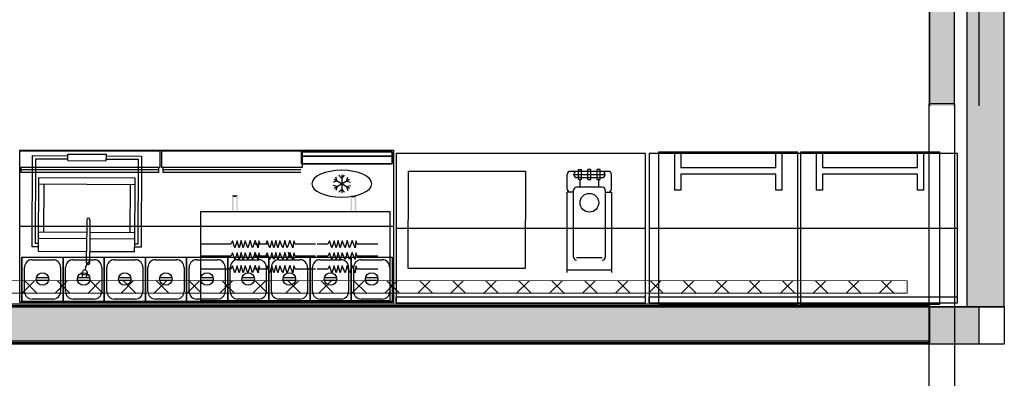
# Model space of a CAD drawing. Header units: millimetres. Extents: x -11575 to 52845, y -36266 to 23021.
# Tile 156 of 184: x 47404 to 51364, y 10964 to 12406. Entities that reach past the tile are written whole.
import ezdxf

# ---------------------------------------------------------------- set-up
doc = ezdxf.new("R2010")
doc.units = ezdxf.units.MM
doc.header["$MEASUREMENT"] = 0
doc.layers.add('GREY SCALE', color=9, linetype='Continuous', true_color=0x808080)
doc.layers.add('GREYSCALE', color=9, linetype='Continuous', lineweight=0, true_color=0x808080)
doc.layers.add('M-MEP-ELCT-TRUNKING', color=7, linetype='Continuous', lineweight=20, true_color=0x960000)

# ---------------------------------------------------------------- blocks, each defined once
blk = doc.blocks.new('FLOOR PLAN')
at = {"layer": 'GREYSCALE', "lineweight": -2, "ltscale": 0.25}
h = blk.add_hatch(color=0, dxfattribs=at)
h.dxf.hatch_style = 1
h.paths.add_polyline_path([(21261.6, 12139.4), (21261.6, 12059.8), (21363.4, 12059.8), (21363.2, 18155.1), (21261.3, 18155.1), (21261.6, 12213.1)])
h = blk.add_hatch(color=0, dxfattribs=at)
h.dxf.hatch_style = 1
h.paths.add_polyline_path([(21063, 12139.2), (21063, 12060.1), (21164.2, 12060.1), (21164.2, 18121.5), (21063, 18121.5), (21063, 12212.6)])
h = blk.add_hatch(color=0, dxfattribs=at)
h.dxf.hatch_style = 1
h.paths.add_polyline_path([(21363.6, 18078.2), (21213.3, 18078.2), (21213.3, 11251.6), (21363.6, 11251.6)])
h = blk.add_hatch(color=0, dxfattribs=at)
h.dxf.hatch_style = 1
h.paths.add_polyline_path([(13791.6, 11256.6), (13791.6, 11107.1), (21063, 11107.1), (21063, 11256.6)])
h = blk.add_hatch(color=0, dxfattribs=at)
h.dxf.hatch_style = 1
h.paths.add_polyline_path([(13949.6, 11251.6), (13949.6, 11101.2), (21261.6, 11101.5), (21261.6, 11251.8)])
at = {"layer": 'GREYSCALE', "color": 0, "lineweight": -2, "ltscale": 0.25}
for p, q in [((21163.6, 12069.1), (21163.6, 18149.4)), ((21363.4, 12059.8), (21363.2, 18155.1)), ((21164.2, 12060.1), (21164.2, 18121.5)), ((21062, 17995.4), (21062, 12069.1)), ((21261.3, 18000.7), (21261.6, 12059.8)), ((21063, 17968), (21063, 12060.1)), ((21062, 12069.1), (21163.6, 12069.1)), ((21062, 10002.1), (21062, 12069.1)), ((21163.6, 12069.1), (21163.6, 10002.1)), ((19920.8, 11868.5), (18918.3, 11868.5)), ((18918.3, 11868.5), (18918.3, 11267)), ((19920.8, 11267), (19920.8, 11868.5)), ((21175.3, 11868.5), (19935.3, 11868.5)), ((19935.3, 11868.5), (19935.3, 11267)), ((21175.3, 11267), (21175.3, 11868.5)), ((18918.3, 11567.7), (19920.8, 11567.7)), ((19935.3, 11567.7), (21175.3, 11567.7)), ((18918.3, 11267), (18918.3, 11292.1)), ((18918.3, 11292.1), (19920.8, 11292.1)), ((19935.3, 11267), (19935.3, 11292.1)), ((19935.3, 11292.1), (21175.3, 11292.1)), ((21363.6, 11251.6), (13751.8, 11251.6)), ((13751.8, 11251.6), (21363.9, 11251.6)), ((13767.9, 11263.2), (21062, 11263.2)), ((13791.6, 11256.6), (21063, 11256.6)), ((13949.6, 11251.6), (21261.6, 11251.8)), ((18918.3, 11267), (19920.8, 11267)), ((19935.3, 11267), (21175.3, 11267)), ((21062, 11263.2), (21062, 11113.2)), ((21063, 11256.6), (21063, 11107.1)), ((21261.6, 11251.8), (21261.6, 11101.5)), ((21363.9, 11251.6), (21363.9, 11101.2)), ((21363.9, 11101.2), (13751.8, 11101.2)), ((21062, 11113.2), (13767.9, 11113.2)), ((21063, 11107.1), (13791.6, 11107.1)), ((21261.6, 11101.5), (13949.6, 11101.2))]:
    blk.add_line(p, q, dxfattribs=at)
at = {"layer": 'GREYSCALE', "color": 0, "lineweight": -2}
for p, q in [((21213.3, 18078.2), (21213.3, 11251.6)), ((21363.6, 11251.6), (21363.6, 18078.2)), ((17404, 11269.2, -9425.1), (17404, 11880.7, -9425.1)), ((17404, 11880.7, -9425.1), (18907.6, 11880.7, -9425.1)), ((17453.6, 11493.2, -8585.1), (17455.4, 11859.7, -8585.1)), ((17455.4, 11859.7, -8585.1), (17596.8, 11859, -8585.1)), ((17466.6, 11506.1, -8585.1), (17468.3, 11846.7, -8585.1)), ((17468.3, 11846.7, -8585.1), (17596.7, 11846, -8585.1)), ((17596.7, 11839.6, -8585.1), (17596.8, 11859, -8585.1)), ((17596.8, 11859, -8585.1), (17596.8, 11865.4, -8585.1)), ((17596.8, 11865.4, -8585.1), (17752, 11864.7, -8585.1)), ((17751.9, 11838.8, -8585.1), (17752, 11858.2, -8585.1)), ((17752, 11858.2, -8585.1), (17752, 11864.7, -8585.1)), ((17752, 11858.2, -8585.1), (17893.4, 11857.5, -8585.1)), ((17752, 11858.2, -8585.1), (17893.4, 11857.5, -8585.1)), ((17752, 11845.3, -8585.1), (17880.4, 11844.6, -8585.1)), ((17880.4, 11844.6, -8585.1), (17878.7, 11504.1, -8585.1)), ((17893.4, 11857.5, -8585.1), (17891.6, 11491.1, -8585.1)), ((18907.6, 11880.7, -9425.1), (18907.6, 11269.2, -9425.1)), ((19973.6, 11873.3), (19973.6, 11262.2)), ((20533.7, 11873.3), (19973.6, 11873.3)), ((20037.2, 11873.3), (20037.2, 11720.5)), ((20062.7, 11873.3), (20062.7, 11809.6)), ((20444.6, 11809.6), (20444.6, 11873.3)), ((20470.1, 11720.5), (20470.1, 11873.3)), ((20533.7, 11262.2), (20533.7, 11873.3)), ((20544, 11873.3), (20544, 11262.2)), ((21104.1, 11873.3), (20544, 11873.3)), ((20607.6, 11873.3), (20607.6, 11720.5)), ((20633.1, 11873.3), (20633.1, 11809.6)), ((21015, 11809.6), (21015, 11873.3)), ((21040.5, 11720.5), (21040.5, 11873.3)), ((21104.1, 11262.2), (21104.1, 11873.3)), ((17596.7, 11839.6, -8585.1), (17751.9, 11838.8, -8585.1)), ((20444.6, 11809.6), (20062.7, 11809.6)), ((21015, 11809.6), (20633.1, 11809.6)), ((17479.5, 11493.1, -8585.1), (17480.9, 11771.6, -8585.1)), ((17480.9, 11771.6, -8585.1), (17867.1, 11769.7, -8585.1)), ((17867.1, 11769.7, -8585.1), (17865.7, 11491.2, -8585.1)), ((20444.6, 11784.2), (20062.7, 11784.2)), ((20062.7, 11784.2), (20062.7, 11720.5)), ((20444.6, 11720.5), (20444.6, 11784.2)), ((21015, 11784.2), (20633.1, 11784.2)), ((20633.1, 11784.2), (20633.1, 11720.5)), ((21015, 11720.5), (21015, 11784.2)), ((17480.8, 11745.7, -8585.1), (17866.9, 11743.8, -8585.1)), ((17500.8, 11745.6, -8585.1), (17499.9, 11551.4, -8585.1)), ((17847.3, 11743.9, -8585.1), (17846.4, 11549.7, -8585.1)), ((20062.7, 11720.5), (20037.2, 11720.5)), ((20470.1, 11720.5), (20444.6, 11720.5)), ((20633.1, 11720.5), (20607.6, 11720.5)), ((21040.5, 11720.5), (21015, 11720.5)), ((18894, 11633.2), (18130.2, 11633.2)), ((18130.2, 11633.2), (18130.2, 11276.8)), ((18894, 11276.8), (18894, 11633.2)), ((18907.6, 11575, -9425.1), (17404, 11575, -9425.1)), ((17673.3, 11601.9, -8585.1), (17672.6, 11473, -8585.1)), ((17686.2, 11601.8, -8585.1), (17685.6, 11472.9, -8585.1)), ((17672.9, 11524.7, -8585.1), (17479.7, 11525.6, -8585.1)), ((17673, 11550.6, -8585.1), (17479.8, 11551.5, -8585.1)), ((17866, 11549.6, -8585.1), (17686, 11550.5, -8585.1)), ((17479.5, 11493.1, -8585.1), (17453.6, 11493.2, -8585.1)), ((17479.6, 11506, -8585.1), (17466.6, 11506.1, -8585.1)), ((17479.4, 11473.9, -8585.1), (17479.5, 11493.1, -8585.1)), ((17865.9, 11523.7, -8585.1), (17685.8, 11524.6, -8585.1)), ((17865.6, 11472, -8585.1), (17865.7, 11491.2, -8585.1)), ((17891.6, 11491.1, -8585.1), (17865.7, 11491.2, -8585.1)), ((17878.7, 11504.1, -8585.1), (17865.8, 11504.1, -8585.1)), ((18252.5, 11503.1), (18130.2, 11503.1)), ((18259.2, 11516.2), (18252.5, 11503.1)), ((18269.1, 11488.6), (18259.2, 11516.2)), ((18278.2, 11516.2), (18269.1, 11488.6)), ((18286.2, 11488.6), (18278.2, 11516.2)), ((18293.8, 11517.6), (18286.2, 11488.6)), ((18301.8, 11488.6), (18293.8, 11517.6)), ((18310.4, 11516.2), (18301.8, 11488.6)), ((18321.7, 11488.6), (18310.4, 11516.2)), ((18330.2, 11517.6), (18321.7, 11488.6)), ((18340.1, 11488.6), (18330.2, 11517.6)), ((18350.7, 11517.6), (18340.1, 11488.6)), ((18392.3, 11503.1), (18349.3, 11503.1)), ((18362.9, 11488.6), (18350.7, 11517.6)), ((18365.8, 11516.2), (18362.9, 11488.6)), ((18371.1, 11503.1), (18365.8, 11516.2)), ((18399.6, 11503.1), (18371.1, 11503.1)), ((18399, 11516.2), (18392.3, 11503.1)), ((18409, 11488.6), (18399, 11516.2)), ((18418, 11516.2), (18409, 11488.6)), ((18426, 11488.6), (18418, 11516.2)), ((18433.7, 11517.6), (18426, 11488.6)), ((18441.6, 11488.6), (18433.7, 11517.6)), ((18450.2, 11516.2), (18441.6, 11488.6)), ((18461.5, 11488.6), (18450.2, 11516.2)), ((18470.1, 11517.6), (18461.5, 11488.6)), ((18480, 11488.6), (18470.1, 11517.6)), ((18490.5, 11517.6), (18480, 11488.6)), ((18502.7, 11488.6), (18490.5, 11517.6)), ((18505.6, 11516.2), (18502.7, 11488.6)), ((18510.9, 11503.1), (18505.6, 11516.2)), ((18593.3, 11503.1), (18510.9, 11503.1)), ((18643, 11503.1), (18599.9, 11503.1)), ((18649.6, 11516.2), (18643, 11503.1)), ((18659.6, 11488.6), (18649.6, 11516.2)), ((18668.6, 11516.2), (18659.6, 11488.6)), ((18676.6, 11488.6), (18668.6, 11516.2)), ((18684.3, 11517.6), (18676.6, 11488.6)), ((18692.2, 11488.6), (18684.3, 11517.6)), ((18700.8, 11516.2), (18692.2, 11488.6)), ((18712.1, 11488.6), (18700.8, 11516.2)), ((18720.7, 11517.6), (18712.1, 11488.6)), ((18730.6, 11488.6), (18720.7, 11517.6)), ((18741.1, 11517.6), (18730.6, 11488.6)), ((18753.3, 11488.6), (18741.1, 11517.6)), ((18756.2, 11516.2), (18753.3, 11488.6)), ((18761.5, 11503.1), (18756.2, 11516.2)), ((18843.9, 11503.1), (18761.5, 11503.1)), ((17412.7, 11451, -9425.1), (17412.7, 11272.8, -9425.1)), ((17412.7, 11451, -9425.1), (17412.7, 11272.8, -9425.1)), ((17412.7, 11272.8, -9425.1), (17412.7, 11451, -9425.1)), ((17412.7, 11451, -9425.1), (17578.2, 11451, -9425.1)), ((17672.6, 11473, -8585.1), (17479.4, 11473.9, -8585.1)), ((17578.2, 11451, -9425.1), (17578.2, 11272.8, -9425.1)), ((17578.2, 11451, -9425.1), (17578.2, 11272.8, -9425.1)), ((17578.2, 11272.8, -9425.1), (17578.2, 11451, -9425.1)), ((17578.2, 11451, -9425.1), (17743.7, 11451, -9425.1)), ((17578.2, 11451, -9425.1), (17578.2, 11272.8, -9425.1)), ((17578.2, 11451, -9425.1), (17578.2, 11272.8, -9425.1)), ((17578.2, 11272.8, -9425.1), (17578.2, 11451, -9425.1)), ((17672.4, 11428.2, -8585.1), (17672.6, 11473, -8585.1)), ((17685.4, 11428.2, -8585.1), (17685.6, 11472.9, -8585.1)), ((17865.6, 11472, -8585.1), (17685.6, 11472.9, -8585.1)), ((17743.7, 11451, -9425.1), (17743.7, 11272.8, -9425.1)), ((17743.7, 11451, -9425.1), (17743.7, 11272.8, -9425.1)), ((17743.7, 11272.8, -9425.1), (17743.7, 11451, -9425.1)), ((17743.7, 11451, -9425.1), (17909.2, 11451, -9425.1)), ((17909.2, 11451, -9425.1), (17909.2, 11272.8, -9425.1)), ((17909.2, 11451, -9425.1), (17909.2, 11272.8, -9425.1)), ((17909.2, 11272.8, -9425.1), (17909.2, 11451, -9425.1)), ((17909.2, 11451, -9425.1), (18074.7, 11451, -9425.1)), ((18074.7, 11451, -9425.1), (18074.7, 11272.8, -9425.1)), ((18074.7, 11451, -9425.1), (18074.7, 11272.8, -9425.1)), ((18074.7, 11272.8, -9425.1), (18074.7, 11451, -9425.1)), ((18074.7, 11451, -9425.1), (18240.2, 11451, -9425.1)), ((18252.5, 11455.7), (18130.2, 11455.7)), ((18240.2, 11451, -9425.1), (18240.2, 11272.8, -9425.1)), ((18240.2, 11451, -9425.1), (18240.2, 11272.8, -9425.1)), ((18240.2, 11272.8, -9425.1), (18240.2, 11451, -9425.1)), ((18240.2, 11451, -9425.1), (18405.7, 11451, -9425.1)), ((18259.2, 11468.8), (18252.5, 11455.7)), ((18269.1, 11441.2), (18259.2, 11468.8)), ((18278.2, 11468.8), (18269.1, 11441.2)), ((18286.2, 11441.2), (18278.2, 11468.8)), ((18293.8, 11470.2), (18286.2, 11441.2)), ((18301.8, 11441.2), (18293.8, 11470.2)), ((18310.4, 11468.8), (18301.8, 11441.2)), ((18321.7, 11441.2), (18310.4, 11468.8)), ((18330.2, 11470.2), (18321.7, 11441.2)), ((18340.1, 11441.2), (18330.2, 11470.2)), ((18350.7, 11470.2), (18340.1, 11441.2)), ((18392.3, 11455.7), (18349.3, 11455.7)), ((18362.9, 11441.2), (18350.7, 11470.2)), ((18365.8, 11468.8), (18362.9, 11441.2)), ((18371.1, 11455.7), (18365.8, 11468.8)), ((18399.6, 11455.7), (18371.1, 11455.7)), ((18399, 11468.8), (18392.3, 11455.7)), ((18409, 11441.2), (18399, 11468.8)), ((18405.7, 11451, -9425.1), (18405.7, 11272.8, -9425.1)), ((18405.7, 11451, -9425.1), (18405.7, 11272.8, -9425.1)), ((18405.7, 11272.8, -9425.1), (18405.7, 11451, -9425.1)), ((18405.7, 11451, -9425.1), (18571.2, 11451, -9425.1)), ((18418, 11468.8), (18409, 11441.2)), ((18426, 11441.2), (18418, 11468.8)), ((18433.7, 11470.2), (18426, 11441.2)), ((18441.6, 11441.2), (18433.7, 11470.2)), ((18450.2, 11468.8), (18441.6, 11441.2)), ((18461.5, 11441.2), (18450.2, 11468.8)), ((18470.1, 11470.2), (18461.5, 11441.2)), ((18480, 11441.2), (18470.1, 11470.2)), ((18490.5, 11470.2), (18480, 11441.2)), ((18502.7, 11441.2), (18490.5, 11470.2)), ((18505.6, 11468.8), (18502.7, 11441.2)), ((18510.9, 11455.7), (18505.6, 11468.8)), ((18593.3, 11455.7), (18510.9, 11455.7)), ((18571.2, 11451, -9425.1), (18571.2, 11272.8, -9425.1)), ((18571.2, 11451, -9425.1), (18571.2, 11272.8, -9425.1)), ((18571.2, 11451, -9425.1), (18571.2, 11272.8, -9425.1)), ((18571.2, 11272.8, -9425.1), (18571.2, 11451, -9425.1)), ((18571.2, 11451, -9425.1), (18736.7, 11451, -9425.1)), ((18643, 11455.7), (18599.9, 11455.7)), ((18649.6, 11468.8), (18643, 11455.7)), ((18659.6, 11441.2), (18649.6, 11468.8)), ((18668.6, 11468.8), (18659.6, 11441.2)), ((18676.6, 11441.2), (18668.6, 11468.8)), ((18684.3, 11470.2), (18676.6, 11441.2)), ((18692.2, 11441.2), (18684.3, 11470.2)), ((18700.8, 11468.8), (18692.2, 11441.2)), ((18712.1, 11441.2), (18700.8, 11468.8)), ((18720.7, 11470.2), (18712.1, 11441.2)), ((18730.6, 11441.2), (18720.7, 11470.2)), ((18741.1, 11470.2), (18730.6, 11441.2)), ((18736.7, 11451, -9425.1), (18736.7, 11272.8, -9425.1)), ((18736.7, 11451, -9425.1), (18736.7, 11272.8, -9425.1)), ((18736.7, 11272.8, -9425.1), (18736.7, 11451, -9425.1)), ((18736.7, 11451, -9425.1), (18902.2, 11451, -9425.1)), ((18753.3, 11441.2), (18741.1, 11470.2)), ((18756.2, 11468.8), (18753.3, 11441.2)), ((18761.5, 11455.7), (18756.2, 11468.8)), ((18843.9, 11455.7), (18761.5, 11455.7)), ((18902.2, 11451, -9425.1), (18902.2, 11272.8, -9425.1)), ((17422.9, 11313.5, -9425.1), (17422.9, 11410.3, -9425.1)), ((17453.4, 11440.8, -9425.1), (17537.5, 11440.8, -9425.1)), ((17568, 11410.3, -9425.1), (17568, 11313.5, -9425.1)), ((17588.4, 11313.5, -9425.1), (17588.4, 11410.3, -9425.1)), ((17588.4, 11313.5, -9425.1), (17588.4, 11410.3, -9425.1)), ((17618.9, 11440.8, -9425.1), (17703, 11440.8, -9425.1)), ((17733.5, 11410.3, -9425.1), (17733.5, 11313.5, -9425.1)), ((17753.9, 11313.5, -9425.1), (17753.9, 11410.3, -9425.1)), ((17784.4, 11440.8, -9425.1), (17868.5, 11440.8, -9425.1)), ((17899, 11410.3, -9425.1), (17899, 11313.5, -9425.1)), ((17919.4, 11313.5, -9425.1), (17919.4, 11410.3, -9425.1)), ((17949.9, 11440.8, -9425.1), (18034, 11440.8, -9425.1)), ((18064.5, 11410.3, -9425.1), (18064.5, 11313.5, -9425.1)), ((18084.9, 11313.5, -9425.1), (18084.9, 11410.3, -9425.1)), ((18115.4, 11440.8, -9425.1), (18199.5, 11440.8, -9425.1)), ((18230, 11410.3, -9425.1), (18230, 11313.5, -9425.1)), ((18250.4, 11313.5, -9425.1), (18250.4, 11410.3, -9425.1)), ((18259.2, 11416.1), (18252.5, 11403)), ((18269.1, 11388.5), (18259.2, 11416.1)), ((18278.2, 11416.1), (18269.1, 11388.5)), ((18286.2, 11388.5), (18278.2, 11416.1)), ((18280.9, 11440.8, -9425.1), (18365, 11440.8, -9425.1)), ((18293.8, 11417.5), (18286.2, 11388.5)), ((18301.8, 11388.5), (18293.8, 11417.5)), ((18310.4, 11416.1), (18301.8, 11388.5)), ((18321.7, 11388.5), (18310.4, 11416.1)), ((18330.2, 11417.5), (18321.7, 11388.5)), ((18340.1, 11388.5), (18330.2, 11417.5)), ((18350.7, 11417.5), (18340.1, 11388.5)), ((18362.9, 11388.5), (18350.7, 11417.5)), ((18365.8, 11416.1), (18362.9, 11388.5)), ((18371.1, 11403), (18365.8, 11416.1)), ((18399, 11416.1), (18392.3, 11403)), ((18395.5, 11410.3, -9425.1), (18395.5, 11313.5, -9425.1)), ((18409, 11388.5), (18399, 11416.1)), ((18418, 11416.1), (18409, 11388.5)), ((18415.9, 11313.5, -9425.1), (18415.9, 11410.3, -9425.1)), ((18426, 11388.5), (18418, 11416.1)), ((18433.7, 11417.5), (18426, 11388.5)), ((18441.6, 11388.5), (18433.7, 11417.5)), ((18450.2, 11416.1), (18441.6, 11388.5)), ((18446.4, 11440.8, -9425.1), (18530.5, 11440.8, -9425.1)), ((18461.5, 11388.5), (18450.2, 11416.1)), ((18470.1, 11417.5), (18461.5, 11388.5)), ((18480, 11388.5), (18470.1, 11417.5)), ((18490.5, 11417.5), (18480, 11388.5)), ((18502.7, 11388.5), (18490.5, 11417.5)), ((18505.6, 11416.1), (18502.7, 11388.5)), ((18510.9, 11403), (18505.6, 11416.1)), ((18561, 11410.3, -9425.1), (18561, 11313.5, -9425.1)), ((18561, 11410.3, -9425.1), (18561, 11313.5, -9425.1)), ((18581.4, 11313.5, -9425.1), (18581.4, 11410.3, -9425.1)), ((18611.9, 11440.8, -9425.1), (18696, 11440.8, -9425.1)), ((18649.6, 11416.1), (18643, 11403)), ((18659.6, 11388.5), (18649.6, 11416.1)), ((18668.6, 11416.1), (18659.6, 11388.5)), ((18676.6, 11388.5), (18668.6, 11416.1)), ((18684.3, 11417.5), (18676.6, 11388.5)), ((18692.2, 11388.5), (18684.3, 11417.5)), ((18700.8, 11416.1), (18692.2, 11388.5)), ((18712.1, 11388.5), (18700.8, 11416.1)), ((18720.7, 11417.5), (18712.1, 11388.5)), ((18730.6, 11388.5), (18720.7, 11417.5)), ((18726.5, 11410.3, -9425.1), (18726.5, 11313.5, -9425.1)), ((18741.1, 11417.5), (18730.6, 11388.5)), ((18753.3, 11388.5), (18741.1, 11417.5)), ((18746.9, 11313.5, -9425.1), (18746.9, 11410.3, -9425.1)), ((18756.2, 11416.1), (18753.3, 11388.5)), ((18761.5, 11403), (18756.2, 11416.1)), ((18777.4, 11440.8, -9425.1), (18861.5, 11440.8, -9425.1)), ((18892, 11410.3, -9425.1), (18892, 11313.5, -9425.1)), ((17519.7, 11368.2, -9425.1), (17470.6, 11368.2, -9425.1)), ((17685.2, 11368.2, -9425.1), (17636.1, 11368.2, -9425.1)), ((17676.5, 11379.3, -8585.1), (17652.3, 11381.9, -8585.1)), ((17655.7, 11381.5, -8585.1), (17654.6, 11371.2, -8585.1)), ((17672.3, 11379.7, -8585.1), (17671.2, 11369.4, -8585.1)), ((17850.7, 11368.2, -9425.1), (17801.6, 11368.2, -9425.1)), ((18016.2, 11368.2, -9425.1), (17967.1, 11368.2, -9425.1)), ((18252.5, 11403), (18130.2, 11403)), ((18181.7, 11368.2, -9425.1), (18132.6, 11368.2, -9425.1)), ((18347.2, 11368.2, -9425.1), (18298.1, 11368.2, -9425.1)), ((18392.3, 11403), (18349.3, 11403)), ((18399.6, 11403), (18371.1, 11403)), ((18512.7, 11368.2, -9425.1), (18463.6, 11368.2, -9425.1)), ((18593.3, 11403), (18510.9, 11403)), ((18643, 11403), (18599.9, 11403)), ((18678.2, 11368.2, -9425.1), (18629.1, 11368.2, -9425.1)), ((18843.9, 11403), (18761.5, 11403)), ((18843.7, 11368.2, -9425.1), (18794.6, 11368.2, -9425.1)), ((17470.6, 11358.2, -9425.1), (17519.7, 11358.2, -9425.1)), ((17636.1, 11358.2, -9425.1), (17685.2, 11358.2, -9425.1)), ((17801.6, 11358.2, -9425.1), (17850.7, 11358.2, -9425.1)), ((17967.1, 11358.2, -9425.1), (18016.2, 11358.2, -9425.1)), ((18132.6, 11358.2, -9425.1), (18181.7, 11358.2, -9425.1)), ((18298.1, 11358.2, -9425.1), (18347.2, 11358.2, -9425.1)), ((18463.6, 11358.2, -9425.1), (18512.7, 11358.2, -9425.1)), ((18629.1, 11358.2, -9425.1), (18678.2, 11358.2, -9425.1)), ((18794.6, 11358.2, -9425.1), (18843.7, 11358.2, -9425.1)), ((18907.6, 11269.2, -9425.1), (17404, 11269.2, -9425.1)), ((17578.2, 11272.8, -9425.1), (17412.7, 11272.8, -9425.1)), ((17537.5, 11283, -9425.1), (17453.4, 11283, -9425.1)), ((17743.7, 11272.8, -9425.1), (17578.2, 11272.8, -9425.1)), ((17703, 11283, -9425.1), (17618.9, 11283, -9425.1)), ((17909.2, 11272.8, -9425.1), (17743.7, 11272.8, -9425.1)), ((17868.5, 11283, -9425.1), (17784.4, 11283, -9425.1)), ((18074.7, 11272.8, -9425.1), (17909.2, 11272.8, -9425.1)), ((18034, 11283, -9425.1), (17949.9, 11283, -9425.1)), ((18240.2, 11272.8, -9425.1), (18074.7, 11272.8, -9425.1)), ((18199.5, 11283, -9425.1), (18115.4, 11283, -9425.1)), ((18130.2, 11276.8), (18894, 11276.8)), ((18405.7, 11272.8, -9425.1), (18240.2, 11272.8, -9425.1)), ((18365, 11283, -9425.1), (18280.9, 11283, -9425.1)), ((18571.2, 11272.8, -9425.1), (18405.7, 11272.8, -9425.1)), ((18530.5, 11283, -9425.1), (18446.4, 11283, -9425.1)), ((18736.7, 11272.8, -9425.1), (18571.2, 11272.8, -9425.1)), ((18696, 11283, -9425.1), (18611.9, 11283, -9425.1)), ((18902.2, 11272.8, -9425.1), (18736.7, 11272.8, -9425.1)), ((18861.5, 11283, -9425.1), (18777.4, 11283, -9425.1)), ((19973.6, 11262.2), (20533.7, 11262.2)), ((20544, 11262.2), (21104.1, 11262.2)), ((21213.3, 11251.6), (21363.6, 11251.6))]:
    blk.add_line(p, q, dxfattribs=at)
at = {"layer": 'GREYSCALE', "color": 0, "lineweight": -2, "ltscale": 25}
for p, q in [((17404.1, 11811.9, -8585.1), (17404.1, 11878.1, -8585.1)), ((17404.1, 11878.1, -8585.1), (17967.7, 11878.1, -8585.1)), ((17967.7, 11878.1, -8585.1), (17967.7, 11811.9, -8585.1)), ((17975.5, 11811.9, -8585.1), (17975.5, 11878.1, -8585.1)), ((17975.5, 11878.1, -8585.1), (18539.2, 11878.1, -8585.1)), ((18539.2, 11878.1, -8585.1), (18539.2, 11811.9, -8585.1)), ((17967.7, 11811.9, -8585.1), (17404.1, 11811.9, -8585.1)), ((17408.9, 11792.1, -8585.1), (17408.9, 11811.9, -8585.1)), ((17962.9, 11802, -8585.1), (17408.9, 11802, -8585.1)), ((17962.9, 11792.1, -8585.1), (17962.9, 11811.9, -8585.1)), ((18539.2, 11811.9, -8585.1), (17975.5, 11811.9, -8585.1)), ((17980.4, 11792.1, -8585.1), (17980.4, 11811.9, -8585.1)), ((18534.3, 11802, -8585.1), (17980.4, 11802, -8585.1)), ((19650.9, 11803), (19662.9, 11803)), ((19650.9, 11763.8), (19650.9, 11803)), ((19662.9, 11763.8), (19662.9, 11803)), ((19700.9, 11803), (19688.9, 11803)), ((19688.9, 11763.8), (19688.9, 11803)), ((19700.9, 11763.8), (19700.9, 11803)), ((19738.9, 11803), (19726.9, 11803)), ((19726.9, 11763.8), (19726.9, 11803)), ((19738.9, 11763.8), (19738.9, 11803)), ((17962.9, 11792.1, -8585.1), (17408.9, 11792.1, -8585.1)), ((18534.3, 11792.1, -8585.1), (17980.4, 11792.1, -8585.1)), ((18965.9, 11406.3), (18966.8, 11797.3)), ((18966.8, 11797.3), (19437.9, 11796.3)), ((19437.9, 11796.3), (19437.1, 11405.4)), ((19605.7, 11725.1), (19605.7, 11783.4)), ((19771.6, 11795.9), (19618.2, 11795.9)), ((19630.2, 11783.9), (19759.5, 11783.9)), ((19657.3, 11770.9), (19644.8, 11770.9)), ((19662.9, 11763.8), (19650.9, 11763.8)), ((19657.3, 11770.9), (19732.5, 11770.9)), ((19657.3, 11732.6), (19657.3, 11763.8)), ((19688.9, 11763.8), (19700.9, 11763.8)), ((19726.9, 11763.8), (19738.9, 11763.8)), ((19732.5, 11770.9), (19745, 11770.9)), ((19732.5, 11732.6), (19732.5, 11763.8)), ((19784.1, 11725.1), (19784.1, 11783.4)), ((19746.5, 11732.6), (19643.3, 11732.6)), ((19605.7, 11389), (19605.7, 11712.6)), ((19630.7, 11712.6), (19605.7, 11712.6)), ((19630.7, 11451.6), (19630.7, 11720.1)), ((19759, 11720.1), (19759, 11451.6)), ((19759, 11712.6), (19784.1, 11712.6)), ((19784.1, 11712.6), (19784.1, 11389)), ((19746.5, 11448.6), (19643.3, 11448.6)), ((19437.1, 11405.4), (18965.9, 11406.3)), ((19784.1, 11398.5), (19605.7, 11398.5))]:
    blk.add_line(p, q, dxfattribs=at)
at = {"layer": 'GREYSCALE', "color": 0, "lineweight": -2, "ltscale": 700}
for p, q in [((18667.9, 11764.1, -9246.7), (18730.4, 11728.1, -9246.7)), ((18667.9, 11728.1, -9246.7), (18730.4, 11764.1, -9246.7)), ((18680.9, 11756.6, -9246.7), (18675.2, 11773.2, -9246.7)), ((18699.1, 11767.2, -9246.7), (18687.6, 11780.3, -9246.7)), ((18699.1, 11782.2, -9246.7), (18699.1, 11710, -9246.7)), ((18699.1, 11767.2, -9246.7), (18710.6, 11780.3, -9246.7)), ((18717.4, 11756.6, -9246.7), (18723, 11773.2, -9246.7)), ((18680.9, 11756.6, -9246.7), (18663.8, 11753.2, -9246.7)), ((18680.9, 11735.6, -9246.7), (18663.8, 11739, -9246.7)), ((18680.9, 11735.6, -9246.7), (18675.2, 11719, -9246.7)), ((18699.1, 11725, -9246.7), (18687.6, 11711.9, -9246.7)), ((18699.1, 11725, -9246.7), (18710.6, 11711.9, -9246.7)), ((18717.4, 11756.6, -9246.7), (18734.5, 11753.2, -9246.7)), ((18717.4, 11735.6, -9246.7), (18734.5, 11739, -9246.7)), ((18717.4, 11735.6, -9246.7), (18723, 11719, -9246.7))]:
    blk.add_line(p, q, dxfattribs=at)
at = {"layer": 'GREYSCALE', "color": 0, "lineweight": -2}
for centre, radius in [((19694.9, 11669.9), 37.6), ((17495.1, 11363.2, -9425.1), 25.1), ((17660.6, 11363.2, -9425.1), 25.1), ((17826.1, 11363.2, -9425.1), 25.1), ((17991.6, 11363.2, -9425.1), 25.1), ((18157.1, 11363.2, -9425.1), 25.1), ((18322.6, 11363.2, -9425.1), 25.1), ((18488.1, 11363.2, -9425.1), 25.1), ((18653.6, 11363.2, -9425.1), 25.1), ((18819.1, 11363.2, -9425.1), 25.1)]:
    blk.add_circle(centre, radius, dxfattribs=at)
at = {"layer": 'GREYSCALE', "color": 0, "lineweight": -2, "ltscale": 25}
for centre, start, end in [((19618.2, 11783.4), 90, 180), ((19644.8, 11783.4), 90, 180), ((19644.8, 11783.4), 180, 270), ((19745, 11783.4), 0, 90), ((19745, 11783.4), 270, 0), ((19771.6, 11783.4), 0, 90), ((19618.2, 11725.1), 180, 270), ((19643.3, 11720.1), 90, 180), ((19746.5, 11720.1), 0, 90), ((19771.6, 11725.1), 270, 0), ((19643.3, 11451.6), 180, 270), ((19746.5, 11451.6), 270, 0)]:
    blk.add_arc(centre, 12.5, start, end, dxfattribs=at)
at = {"layer": 'GREYSCALE', "color": 0, "lineweight": -2}
for centre, radius, start, end in [((17679.7, 11601.8, -8585.1), 6.47, 359.7188, 179.7188), ((18509.1, 11471.2), 25.5, 180, 270), ((17453.4, 11410.3, -9425.1), 30.6, 90, 180), ((17537.5, 11410.3, -9425.1), 30.6, 0, 90), ((17618.9, 11410.3, -9425.1), 30.6, 90, 180), ((17712.1, 11399.4, -8585.1), 45.5, 126.5708, 179.1605), ((17678.9, 11428.2, -8585.1), 6.47, 179.7188, 359.7188), ((17703, 11410.3, -9425.1), 30.6, 0, 90), ((17784.4, 11410.3, -9425.1), 30.6, 90, 180), ((17868.5, 11410.3, -9425.1), 30.6, 0, 90), ((17949.9, 11410.3, -9425.1), 30.6, 90, 180), ((18034, 11410.3, -9425.1), 30.6, 0, 90), ((18115.4, 11410.3, -9425.1), 30.6, 90, 180), ((18199.5, 11410.3, -9425.1), 30.6, 0, 90), ((18280.9, 11410.3, -9425.1), 30.6, 90, 180), ((18365, 11410.3, -9425.1), 30.6, 0, 90), ((18446.4, 11410.3, -9425.1), 30.6, 90, 180), ((18530.5, 11410.3, -9425.1), 30.6, 0, 90), ((18611.9, 11410.3, -9425.1), 30.6, 90, 180), ((18696, 11410.3, -9425.1), 30.6, 0, 90), ((18777.4, 11410.3, -9425.1), 30.6, 90, 180), ((18861.5, 11410.3, -9425.1), 30.6, 0, 90), ((17683.3, 11378.5, -8585.1), 31.2, 159.2796, 173.773), ((17674.2, 11381.9, -8585.1), 21.5, 141.8063, 159.2796), ((17668.8, 11386.3, -8585.1), 14.5, 117.3468, 141.8063), ((17665.7, 11392.2, -8585.1), 7.82, 83.773, 117.3468), ((17665.7, 11392.2, -8585.1), 7.82, 50.1992, 83.773), ((17661.4, 11387.1, -8585.1), 14.5, 25.7397, 50.1992), ((17655.1, 11384, -8585.1), 21.5, 8.2664, 25.7397), ((17645.5, 11382.6, -8585.1), 31.2, 353.773, 8.2664), ((17453.4, 11313.5, -9425.1), 30.6, 180, 270), ((17537.5, 11313.5, -9425.1), 30.6, 270, 0), ((17618.9, 11313.5, -9425.1), 30.6, 180, 270), ((17703, 11313.5, -9425.1), 30.6, 270, 0), ((17784.4, 11313.5, -9425.1), 30.6, 180, 270), ((17868.5, 11313.5, -9425.1), 30.6, 270, 0), ((17949.9, 11313.5, -9425.1), 30.6, 180, 270), ((18034, 11313.5, -9425.1), 30.6, 270, 0), ((18115.4, 11313.5, -9425.1), 30.6, 180, 270), ((18199.5, 11313.5, -9425.1), 30.6, 270, 0), ((18280.9, 11313.5, -9425.1), 30.6, 180, 270), ((18365, 11313.5, -9425.1), 30.6, 270, 0), ((18446.4, 11313.5, -9425.1), 30.6, 180, 270), ((18530.5, 11313.5, -9425.1), 30.6, 270, 0), ((18611.9, 11313.5, -9425.1), 30.6, 180, 270), ((18696, 11313.5, -9425.1), 30.6, 270, 0), ((18777.4, 11313.5, -9425.1), 30.6, 180, 270), ((18861.5, 11313.5, -9425.1), 30.6, 270, 0)]:
    blk.add_arc(centre, radius, start, end, dxfattribs=at)
at = {"layer": 'GREYSCALE', "color": 0, "lineweight": -2, "ltscale": 700, "extrusion": (0, 0, -1)}
blk.add_ellipse((18699.1, 11746.1, -9246.7), major_axis=(-120.3, 0), ratio=0.45, dxfattribs=at)
at = {"layer": 'GREYSCALE', "color": 0, "lineweight": -2}
for points in [[(18257.8, 11635.8), (18263.8, 11635.8), (18257.8, 11699.3), (18263.8, 11693.3)], [(18257.8, 11699.3), (18263.8, 11693.3), (18280.9, 11699.3), (18274.9, 11693.3)], [(18280.9, 11699.3), (18274.9, 11693.3), (18280.9, 11635.8), (18274.9, 11635.8)], [(18734.4, 11698.3), (18740.4, 11692.3), (18734.4, 11634.8), (18740.4, 11634.8)], [(18757.5, 11698.3), (18751.5, 11692.3), (18734.4, 11698.3), (18740.4, 11692.3)], [(18757.5, 11634.8), (18751.5, 11634.8), (18757.5, 11698.3), (18751.5, 11692.3)]]:
    blk.add_trace(points, dxfattribs=at)
for points in [[(18902.3, 11826.5, -18708.9), (18902.3, 11874.6, -18708.9), (18536.6, 11874.6, -18708.9), (18536.6, 11826.5, -18708.9)], [(18902.3, 11874.6, -18829.2), (18902.3, 11874.6, -19244.2), (18536.6, 11874.6, -19244.2), (18536.6, 11874.6, -18829.2)], [(18902.3, 11874.6, -19244.2), (18902.3, 11826.5, -19244.2), (18536.6, 11826.5, -19244.2), (18536.6, 11874.6, -19244.2)], [(18902.3, 11856.5, -18829.2), (18536.6, 11856.5, -18829.2), (18536.6, 11874.6, -18829.2), (18902.3, 11874.6, -18829.2)], [(18902.3, 11874.6, -18726.9), (18536.6, 11874.6, -18726.9), (18536.6, 11874.6, -18708.9), (18902.3, 11874.6, -18708.9)], [(18902.3, 11874.6, -18726.9), (18902.3, 11856.5, -18726.9), (18536.6, 11856.5, -18726.9), (18536.6, 11874.6, -18726.9)], [(18902.3, 11856.5, -18829.2), (18902.3, 11856.5, -18726.9), (18536.6, 11856.5, -18726.9), (18536.6, 11856.5, -18829.2)], [(18902.3, 11826.5, -19244.2), (18902.3, 11826.5, -18708.9), (18536.6, 11826.5, -18708.9), (18536.6, 11826.5, -19244.2)]]:
    blk.add_3dface(points, dxfattribs=at)
for points, invisible_edges in [([(18536.6, 11826.5, -19244.2), (18536.6, 11874.6, -19244.2), (18536.6, 11874.6, -18829.2), (18536.6, 11856.5, -18829.2)], 8), ([(18536.6, 11874.6, -18708.9), (18536.6, 11874.6, -18726.9), (18536.6, 11856.5, -18726.9), (18536.6, 11826.5, -18708.9)], 4), ([(18536.6, 11856.5, -18829.2), (18536.6, 11826.5, -19244.2), (18536.6, 11826.5, -18708.9), (18536.6, 11856.5, -18726.9)], 5), ([(18902.3, 11826.5, -19244.2), (18902.3, 11874.6, -19244.2), (18902.3, 11874.6, -18829.2), (18902.3, 11856.5, -18829.2)], 8), ([(18902.3, 11874.6, -18708.9), (18902.3, 11874.6, -18726.9), (18902.3, 11856.5, -18726.9), (18902.3, 11826.5, -18708.9)], 4), ([(18902.3, 11856.5, -18829.2), (18902.3, 11826.5, -19244.2), (18902.3, 11826.5, -18708.9), (18902.3, 11856.5, -18726.9)], 5)]:
    blk.add_3dface(points, dxfattribs=dict(at, invisible_edges=invisible_edges))

msp = doc.modelspace()

# ---------------------------------------------------------------- hatches: boundary and pattern name
at = {"layer": 'M-MEP-ELCT-TRUNKING'}
h = msp.add_hatch(dxfattribs=at)
h.set_pattern_fill('ANSI37', color=256, scale=750)
h.set_pattern_definition([(45, (-485.62, 0.14), (-66.29126, 66.29126), []), (135, (-485.62, 0.14), (-66.29126, -66.29126), [])])
edge = h.paths.add_edge_path()
edge.add_arc((47050.4, 11406.8), 50, 180, 270)
edge.add_line((47050.4, 11356.8), (50972.8, 11356.6))
edge.add_line((50972.8, 11356.6), (50972.8, 11306.6))
edge.add_line((50972.8, 11306.6), (43893.7, 11306.6))
edge.add_line((43893.7, 11306.6), (43943.7, 11356.6))
edge.add_line((43943.7, 11356.6), (46900.4, 11356.8))
edge.add_arc((46900.4, 11406.8), 50, 270, 360)
edge.add_line((46950.4, 11406.8), (46950.4, 12904.1))
edge.add_line((46950.4, 12904.1), (47000.4, 12904.1))
edge.add_line((47000.4, 12904.1), (47000.4, 11406.8))

# ---------------------------------------------------------------- linework, layer by layer
msp.add_lwpolyline([(47000.4, 11406.8, 0.414214), (47050.4, 11356.8), (50972.8, 11356.6), (50972.8, 11306.6), (43893.7, 11306.6), (43943.7, 11356.6), (46900.4, 11356.8, 0.414214), (46950.4, 11406.8), (46950.4, 12904.1), (47000.4, 12904.1), (47000.4, 11406.8)], format="xyb", dxfattribs=at)

# ---------------------------------------------------------------- block references
at = {"layer": 'GREY SCALE'}
msp.add_blockref('FLOOR PLAN', (30000, 0), dxfattribs=at)

doc.saveas('drawing.dxf')
